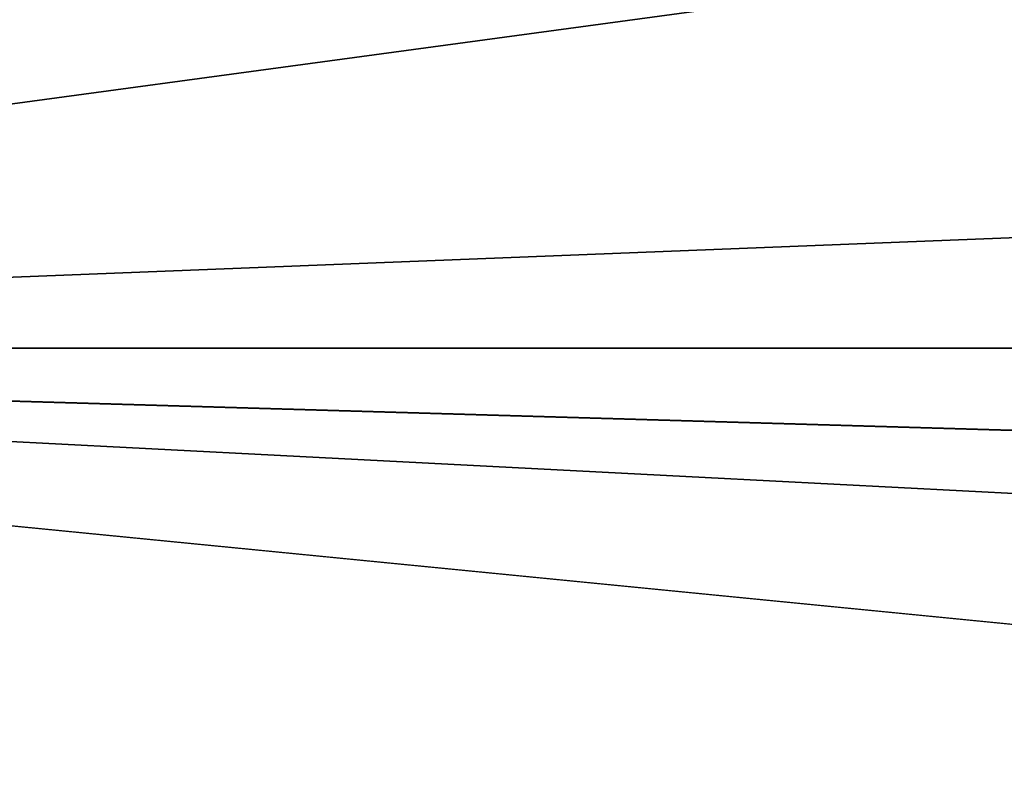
# Model space of a CAD drawing. Extents: x -252 to 252, y -10 to 1339.
# Tile 207 of 256: x -2.642 to -2.5986, y 100.7599 to 100.7938. Entities that reach past the tile are written whole.
import ezdxf

# ---------------------------------------------------------------- set-up
doc = ezdxf.new("R2010")
doc.units = 0
doc.header["$LTSCALE"] = 52.148148
for name, color, linetype in [('112', 7, 'CONTINUOUS'), ('2788', 7, 'CONTINUOUS'), ('2789', 7, 'CONTINUOUS'), ('3342', 7, 'CONTINUOUS'), ('3520', 7, 'CONTINUOUS'), ('3673', 7, 'CONTINUOUS')]:
    doc.layers.add(name, color=color, linetype=linetype)

msp = doc.modelspace()

# ---------------------------------------------------------------- linework, layer by layer
at = {"layer": '112', "color": 7, "linetype": 'CONTINUOUS'}
for points in [[(-60, 97.034362, -8.899187), (-60, 103.5, -11), (90.15, 97.034362, -8.899187), (-60, 97.034362, -8.899187)], [(90.15, 103.5, 11), (-60, 97.034362, 8.899187), (90.15, 97.034362, 8.899187), (90.15, 103.5, 11)], [(90.15, 103.5, 11), (-60, 103.5, 11), (-60, 97.034362, 8.899187), (90.15, 103.5, 11)], [(-60, 103.5, -11), (90.15, 103.5, -11), (90.15, 97.034362, -8.899187), (-60, 103.5, -11)]]:
    msp.add_3dface(points, dxfattribs=at)
at = {"layer": '2788', "color": 7, "linetype": 'CONTINUOUS'}
msp.add_3dface([(-4.893047, 99.939781, -68.5), (-4.587223, 101.783614, -68.5), (-2.453726, 101.014022, -68.5), (-4.893047, 99.939781, -68.5)], dxfattribs=at)
at = {"layer": '2789', "color": 7, "linetype": 'CONTINUOUS'}
for points in [[(-5.717623, 100.051807, -15.5), (3.406749, 101.329293, -15.5), (-3.092662, 101.448603, -15.5), (-5.717623, 100.051807, -15.5)], [(5.990331, 99.851042, -15.5), (3.406749, 101.329293, -15.5), (-5.717623, 100.051807, -15.5), (5.990331, 99.851042, -15.5)]]:
    msp.add_3dface(points, dxfattribs=at)
at = {"layer": '3342', "color": 7, "linetype": 'CONTINUOUS'}
for points in [[(-2.738042, 100.85, -25.816327), (-2.194511, 100.800053, -25.522207), (-2.187504, 100.779289, -25.536505), (-2.738042, 100.85, -25.816327)], [(-2.738042, 100.85, -25.816327), (-2.187504, 100.779289, -25.536505), (-2.722003, 100.779289, -25.840834), (-2.738042, 100.85, -25.816327)], [(-2.187504, 100.779289, -25.536505), (-2.178389, 100.763396, -25.555104), (-2.722003, 100.779289, -25.840834), (-2.187504, 100.779289, -25.536505)], [(-2.156386, 100.75, -25.6), (-2.424479, 100.75, -25.741842), (-2.722003, 100.779289, -25.840834), (-2.156386, 100.75, -25.6)], [(-2.178389, 100.763396, -25.555104), (-2.156386, 100.75, -25.6), (-2.722003, 100.779289, -25.840834), (-2.178389, 100.763396, -25.555104)], [(-2.424479, 100.75, -25.741842), (-2.683282, 100.75, -25.9), (-2.722003, 100.779289, -25.840834), (-2.424479, 100.75, -25.741842)]]:
    msp.add_3dface(points, dxfattribs=at)
at = {"layer": '3520', "color": 7, "linetype": 'CONTINUOUS'}
for points in [[(-2.473957, 100.85, -55.845059), (-2.738042, 100.85, -55.683673), (-2.721998, 100.779279, -55.659158), (-2.473957, 100.85, -55.845059)], [(-2.200394, 100.85, -55.989796), (-2.473957, 100.85, -55.845059), (-2.721998, 100.779279, -55.659158), (-2.200394, 100.85, -55.989796)], [(-2.200394, 100.85, -55.989796), (-2.721998, 100.779279, -55.659158), (-2.19453, 100.800128, -55.977832), (-2.200394, 100.85, -55.989796)], [(-2.19453, 100.800128, -55.977832), (-2.721998, 100.779279, -55.659158), (-2.187504, 100.779289, -55.963495), (-2.19453, 100.800128, -55.977832)], [(-2.187504, 100.779289, -55.963495), (-2.721998, 100.779279, -55.659158), (-2.178377, 100.763381, -55.944872), (-2.187504, 100.779289, -55.963495)], [(-2.721998, 100.779279, -55.659158), (-2.683282, 100.75, -55.6), (-2.178377, 100.763381, -55.944872), (-2.721998, 100.779279, -55.659158)], [(-2.683282, 100.75, -55.6), (-2.424479, 100.75, -55.758158), (-2.178377, 100.763381, -55.944872), (-2.683282, 100.75, -55.6)]]:
    msp.add_3dface(points, dxfattribs=at)
at = {"layer": '3673', "color": 7, "linetype": 'CONTINUOUS'}
msp.add_3dface([(-4.893047, 99.939781, -68.5), (-2.453726, 101.014022, -68.5), (-2.252991, 98.508785, -68.4), (-4.893047, 99.939781, -68.5)], dxfattribs=at)

doc.saveas('drawing.dxf')
